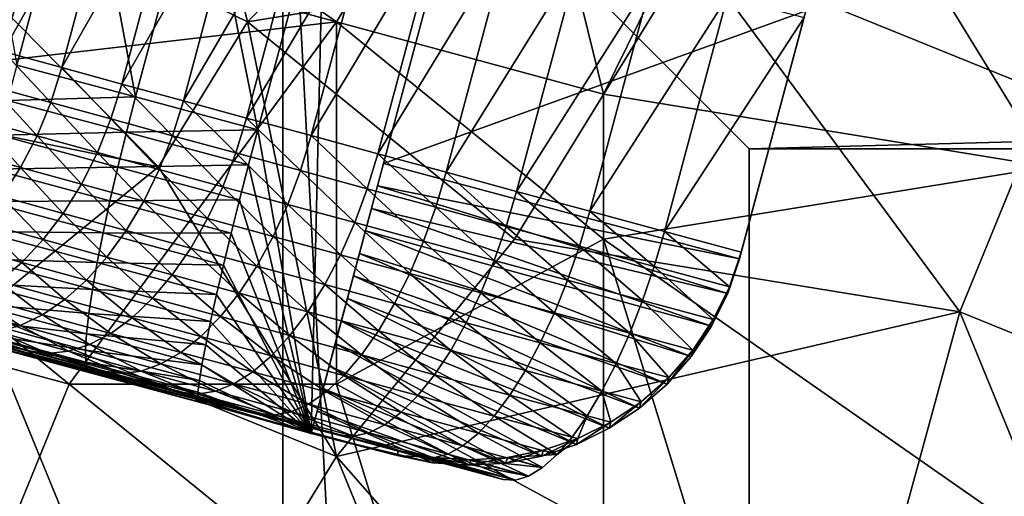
# Model space of a CAD drawing. Extents: x -0.7 to 0.7, y -0.35 to 0.35.
# Tile 93 of 226: x -0.4145 to -0.3723, y 0.1526 to 0.1731. Entities that reach past the tile are written whole.
import ezdxf

# ---------------------------------------------------------------- set-up
doc = ezdxf.new("R2010")
doc.units = 0

msp = doc.modelspace()

# ---------------------------------------------------------------- linework, layer by layer
for points in [[(-0.400918, 0.172962, 0.436982), (-0.39328, 0.185391, 0.436968), (-0.427647, 0.191606, 0.436992)], [(-0.423829, 0.179176, 0.43699), (-0.400918, 0.172962, 0.436982), (-0.427647, 0.191606, 0.436992)], [(-0.423829, 0.182284, 0.4124), (-0.408555, 0.188498, 0.41244), (-0.404736, 0.172962, 0.412392)], [(-0.404736, 0.172962, 0.412392), (-0.408555, 0.188498, 0.41244), (-0.389462, 0.188498, 0.41243)], [(-0.404736, 0.172962, 0.412392), (-0.389462, 0.188498, 0.41243), (-0.385643, 0.176069, 0.412426)], [(0.396784, 0.18752, 0.411899), (-0.403216, 0.18752, 0.411899), (-0.383216, 0.16752, 0.411899)], [(0.396784, 0.18752, 0.371899), (-0.383216, 0.16752, 0.371899), (-0.403216, 0.18752, 0.371899)], [(-0.403216, 0.18752, 0.411899), (-0.403216, -0.21248, 0.411899), (-0.383216, -0.19248, 0.411899)], [(-0.403216, 0.18752, 0.411899), (-0.383216, -0.19248, 0.411899), (-0.383216, 0.16752, 0.411899)], [(-0.403216, 0.18752, 0.371899), (-0.383216, 0.16752, 0.371899), (-0.383216, -0.19248, 0.371899)], [(-0.403216, 0.18752, 0.371899), (-0.383216, -0.19248, 0.371899), (-0.403216, -0.21248, 0.371899)], [(-0.403216, 0.18752, 0.411899), (-0.403216, 0.18752, 0.371899), (-0.403216, -0.21248, 0.371899)], [(-0.403216, 0.18752, 0.411899), (-0.403216, -0.21248, 0.371899), (-0.403216, -0.21248, 0.411899)], [(0.396784, 0.18752, 0.411899), (-0.383216, 0.16752, 0.411899), (0.376784, 0.16752, 0.411899)], [(0.396784, 0.18752, 0.371899), (0.376784, 0.16752, 0.371899), (-0.383216, 0.16752, 0.371899)], [(-0.400918, 0.172962, 0.436982), (-0.389462, 0.169855, 0.436983), (-0.39328, 0.185391, 0.436968)], [(-0.389462, 0.169855, 0.436983), (-0.381825, 0.185391, 0.436971), (-0.39328, 0.185391, 0.436968)], [(-0.389462, 0.169855, 0.436983), (-0.370369, 0.166747, 0.436976), (-0.381825, 0.185391, 0.436971)], [(-0.370369, 0.166747, 0.436976), (-0.36655, 0.176069, 0.436958), (-0.381825, 0.185391, 0.436971)], [(-0.414631, 0.171111, 0.4188), (-0.411784, 0.181736, 0.4188), (-0.416736, 0.183063, 0.417867)], [(-0.408555, 0.166747, 0.412404), (-0.423829, 0.182284, 0.4124), (-0.404736, 0.172962, 0.412392)], [(-0.408555, 0.166747, 0.412404), (-0.423829, 0.169855, 0.412379), (-0.423829, 0.182284, 0.4124)], [(-0.417684, 0.172369, 0.324165), (-0.415057, 0.182173, 0.324165), (-0.412581, 0.181526, 0.326709)], [(-0.409533, 0.169745, 0.419467), (-0.411784, 0.181736, 0.4188), (-0.414631, 0.171111, 0.4188)], [(-0.409533, 0.169745, 0.419467), (-0.406686, 0.18037, 0.419467), (-0.411784, 0.181736, 0.4188)], [(-0.417684, 0.172369, 0.324165), (-0.412581, 0.181526, 0.326709), (-0.415217, 0.171691, 0.326709)], [(-0.415217, 0.171691, 0.326709), (-0.412581, 0.181526, 0.326709), (-0.410054, 0.180865, 0.32907)], [(-0.415217, 0.171691, 0.326709), (-0.410054, 0.180865, 0.32907), (-0.412697, 0.171, 0.32907)], [(-0.412697, 0.171, 0.32907), (-0.410054, 0.180865, 0.32907), (-0.407471, 0.180187, 0.331259)], [(-0.404288, 0.168339, 0.419867), (-0.406686, 0.18037, 0.419467), (-0.409533, 0.169745, 0.419467)], [(-0.404288, 0.168339, 0.419867), (-0.401441, 0.178965, 0.419867), (-0.406686, 0.18037, 0.419467)], [(-0.412697, 0.171, 0.32907), (-0.407471, 0.180187, 0.331259), (-0.410121, 0.170296, 0.331259)], [(-0.410121, 0.170296, 0.331259), (-0.407471, 0.180187, 0.331259), (-0.404826, 0.179492, 0.333288)], [(-0.410121, 0.170296, 0.331259), (-0.404826, 0.179492, 0.333288), (-0.407483, 0.169575, 0.333288)], [(-0.407483, 0.169575, 0.333288), (-0.404826, 0.179492, 0.333288), (-0.402115, 0.178778, 0.335166)], [(-0.427647, 0.169855, 0.437), (-0.400918, 0.172962, 0.436982), (-0.423829, 0.179176, 0.43699)], [(-0.385643, 0.176069, 0.412426), (-0.36655, 0.179176, 0.412433), (-0.370369, 0.169855, 0.412427)], [(-0.407483, 0.169575, 0.333288), (-0.402115, 0.178778, 0.335166), (-0.404779, 0.168838, 0.335166)], [(-0.404779, 0.168838, 0.335166), (-0.402115, 0.178778, 0.335166), (-0.399333, 0.178044, 0.336904)], [(-0.402003, 0.155304, 0.42), (-0.401441, 0.178965, 0.419867), (-0.404288, 0.168339, 0.419867)], [(-0.402003, 0.155304, 0.42), (-0.39605, 0.17752, 0.42), (-0.401441, 0.178965, 0.419867)], [(-0.398263, 0.154579, 0.353694), (-0.446375, 0.167252, 0.394197), (-0.484746, 0.177942, 0.32028)], [(-0.404234, 0.15617, 0.350884), (-0.398263, 0.154579, 0.353694), (-0.484746, 0.177942, 0.32028)], [(-0.407598, 0.157082, 0.349175), (-0.404234, 0.15617, 0.350884), (-0.484746, 0.177942, 0.32028)], [(-0.410896, 0.157978, 0.347314), (-0.407598, 0.157082, 0.349175), (-0.484746, 0.177942, 0.32028)], [(-0.414127, 0.158857, 0.345291), (-0.410896, 0.157978, 0.347314), (-0.484746, 0.177942, 0.32028)], [(-0.417287, 0.159718, 0.343096), (-0.414127, 0.158857, 0.345291), (-0.484746, 0.177942, 0.32028)], [(-0.404779, 0.168838, 0.335166), (-0.399333, 0.178044, 0.336904), (-0.402003, 0.168083, 0.336904)], [(-0.402003, 0.168083, 0.336904), (-0.399333, 0.178044, 0.336904), (-0.396475, 0.177289, 0.338514)], [(-0.39605, 0.17752, 0.42), (-0.402003, 0.155304, 0.42), (-0.399156, 0.165929, 0.42)], [(-0.398897, 0.166895, 0.42), (-0.39605, 0.17752, 0.42), (-0.399156, 0.165929, 0.42)], [(-0.380788, 0.173431, 0.42), (-0.39605, 0.17752, 0.42), (-0.398897, 0.166895, 0.42)], [(-0.402003, 0.168083, 0.336904), (-0.396475, 0.177289, 0.338514), (-0.39915, 0.167308, 0.338514)], [(-0.39915, 0.167308, 0.338514), (-0.396475, 0.177289, 0.338514), (-0.393536, 0.176511, 0.340005)], [(-0.39915, 0.167308, 0.338514), (-0.393536, 0.176511, 0.340005), (-0.396215, 0.166512, 0.340005)], [(-0.396215, 0.166512, 0.340005), (-0.393536, 0.176511, 0.340005), (-0.390509, 0.175709, 0.341389)], [(-0.39328, 0.16364, 0.412411), (-0.404736, 0.172962, 0.412392), (-0.385643, 0.176069, 0.412426)], [(-0.396215, 0.166512, 0.340005), (-0.390509, 0.175709, 0.341389), (-0.393193, 0.165693, 0.341389)], [(-0.39328, 0.16364, 0.412411), (-0.385643, 0.176069, 0.412426), (-0.374188, 0.160533, 0.412414)], [(-0.393193, 0.165693, 0.341389), (-0.390509, 0.175709, 0.341389), (-0.387368, 0.174875, 0.342685)], [(-0.374188, 0.160533, 0.412414), (-0.385643, 0.176069, 0.412426), (-0.370369, 0.169855, 0.412427)], [(-0.393193, 0.165693, 0.341389), (-0.387368, 0.174875, 0.342685), (-0.390056, 0.164845, 0.342685)], [(-0.390056, 0.164845, 0.342685), (-0.387368, 0.174875, 0.342685), (-0.384156, 0.174022, 0.343884)], [(-0.390056, 0.164845, 0.342685), (-0.384156, 0.174022, 0.343884), (-0.386848, 0.163977, 0.343884)], [(-0.386848, 0.163977, 0.343884), (-0.384156, 0.174022, 0.343884), (-0.380864, 0.173149, 0.345)], [(-0.398897, 0.166895, 0.42), (-0.383635, 0.162806, 0.42), (-0.380788, 0.173431, 0.42)], [(-0.386848, 0.163977, 0.343884), (-0.380864, 0.173149, 0.345), (-0.38356, 0.163087, 0.345)], [(-0.38356, 0.163087, 0.345), (-0.380788, 0.173431, 0.42), (-0.383635, 0.162806, 0.42)], [(-0.38356, 0.163087, 0.345), (-0.380864, 0.173149, 0.345), (-0.380788, 0.173431, 0.42)], [(-0.427647, 0.169855, 0.437), (-0.412373, 0.157425, 0.436976), (-0.400918, 0.172962, 0.436982)], [(-0.412373, 0.157425, 0.436976), (-0.400918, 0.157425, 0.436968), (-0.400918, 0.172962, 0.436982)], [(-0.400918, 0.154318, 0.412419), (-0.408555, 0.166747, 0.412404), (-0.404736, 0.172962, 0.412392)], [(-0.400918, 0.154318, 0.412419), (-0.404736, 0.172962, 0.412392), (-0.39328, 0.16364, 0.412411)], [(-0.389462, 0.16364, 0.436979), (-0.389462, 0.169855, 0.436983), (-0.400918, 0.172962, 0.436982)], [(-0.400918, 0.157425, 0.436968), (-0.389462, 0.16364, 0.436979), (-0.400918, 0.172962, 0.436982)], [(-0.415217, 0.171691, 0.326709), (-0.413168, 0.169504, 0.329148), (-0.41569, 0.170196, 0.326783)], [(-0.415217, 0.171691, 0.326709), (-0.412697, 0.171, 0.32907), (-0.413168, 0.169504, 0.329148)], [(-0.409533, 0.169745, 0.419467), (-0.414631, 0.171111, 0.4188), (-0.415021, 0.169594, 0.418699)], [(-0.412697, 0.171, 0.32907), (-0.410588, 0.168799, 0.33134), (-0.413168, 0.169504, 0.329148)], [(-0.412697, 0.171, 0.32907), (-0.410121, 0.170296, 0.331259), (-0.410588, 0.168799, 0.33134)], [(-0.41569, 0.170196, 0.326783), (-0.413759, 0.168068, 0.32938), (-0.416293, 0.168762, 0.327005)], [(-0.41569, 0.170196, 0.326783), (-0.413168, 0.169504, 0.329148), (-0.413759, 0.168068, 0.32938)], [(-0.410121, 0.170296, 0.331259), (-0.407946, 0.168077, 0.333371), (-0.410588, 0.168799, 0.33134)], [(-0.410121, 0.170296, 0.331259), (-0.407483, 0.169575, 0.333288), (-0.407946, 0.168077, 0.333371)], [(-0.435285, 0.16364, 0.436983), (-0.412373, 0.157425, 0.436976), (-0.427647, 0.169855, 0.437)], [(-0.416192, 0.160533, 0.412412), (-0.423829, 0.169855, 0.412379), (-0.408555, 0.166747, 0.412404)], [(-0.409533, 0.169745, 0.419467), (-0.415021, 0.169594, 0.418699), (-0.409928, 0.16823, 0.419365)], [(-0.404288, 0.168339, 0.419867), (-0.409533, 0.169745, 0.419467), (-0.409928, 0.16823, 0.419365)], [(-0.389462, 0.16364, 0.436979), (-0.370369, 0.166747, 0.436976), (-0.389462, 0.169855, 0.436983)], [(-0.374188, 0.160533, 0.412414), (-0.370369, 0.169855, 0.412427), (-0.36655, 0.157425, 0.41243)], [(-0.409928, 0.16823, 0.419365), (-0.415021, 0.169594, 0.418699), (-0.415374, 0.168097, 0.418396)], [(-0.413168, 0.169504, 0.329148), (-0.411169, 0.167359, 0.331582), (-0.413759, 0.168068, 0.32938)], [(-0.413168, 0.169504, 0.329148), (-0.410588, 0.168799, 0.33134), (-0.411169, 0.167359, 0.331582)], [(-0.407483, 0.169575, 0.333288), (-0.405238, 0.167339, 0.335253), (-0.407946, 0.168077, 0.333371)], [(-0.407483, 0.169575, 0.333288), (-0.404779, 0.168838, 0.335166), (-0.405238, 0.167339, 0.335253)], [(-0.416293, 0.168762, 0.327005), (-0.414463, 0.166715, 0.329762), (-0.417013, 0.167414, 0.327372)], [(-0.416293, 0.168762, 0.327005), (-0.413759, 0.168068, 0.32938), (-0.414463, 0.166715, 0.329762)], [(-0.410588, 0.168799, 0.33134), (-0.408516, 0.166635, 0.333622), (-0.411169, 0.167359, 0.331582)], [(-0.410588, 0.168799, 0.33134), (-0.407946, 0.168077, 0.333371), (-0.408516, 0.166635, 0.333622)], [(-0.404779, 0.168838, 0.335166), (-0.402457, 0.166583, 0.336993), (-0.405238, 0.167339, 0.335253)], [(-0.404779, 0.168838, 0.335166), (-0.402003, 0.168083, 0.336904), (-0.402457, 0.166583, 0.336993)], [(-0.410297, 0.166737, 0.41906), (-0.415374, 0.168097, 0.418396), (-0.415684, 0.166644, 0.417897)], [(-0.409928, 0.16823, 0.419365), (-0.415374, 0.168097, 0.418396), (-0.410297, 0.166737, 0.41906)], [(-0.413759, 0.168068, 0.32938), (-0.411854, 0.166001, 0.33198), (-0.414463, 0.166715, 0.329762)], [(-0.413759, 0.168068, 0.32938), (-0.411169, 0.167359, 0.331582), (-0.411854, 0.166001, 0.33198)], [(-0.404689, 0.166826, 0.419764), (-0.409928, 0.16823, 0.419365), (-0.410297, 0.166737, 0.41906)], [(-0.404288, 0.168339, 0.419867), (-0.409928, 0.16823, 0.419365), (-0.404689, 0.166826, 0.419764)], [(-0.407946, 0.168077, 0.333371), (-0.405795, 0.165893, 0.335511), (-0.408516, 0.166635, 0.333622)], [(-0.407946, 0.168077, 0.333371), (-0.405238, 0.167339, 0.335253), (-0.405795, 0.165893, 0.335511)], [(-0.402003, 0.155304, 0.42), (-0.404288, 0.168339, 0.419867), (-0.404689, 0.166826, 0.419764)], [(-0.402003, 0.168083, 0.336904), (-0.399601, 0.165806, 0.338605), (-0.402457, 0.166583, 0.336993)], [(-0.402003, 0.168083, 0.336904), (-0.39915, 0.167308, 0.338514), (-0.399601, 0.165806, 0.338605)], [(-0.398263, 0.154579, 0.353694), (-0.415954, 0.159114, 0.406936), (-0.446375, 0.167252, 0.394197)], [(-0.417013, 0.167414, 0.327372), (-0.414463, 0.166715, 0.329762), (-0.415266, 0.165469, 0.330288)], [(-0.411169, 0.167359, 0.331582), (-0.409182, 0.165272, 0.334034), (-0.411854, 0.166001, 0.33198)], [(-0.411169, 0.167359, 0.331582), (-0.408516, 0.166635, 0.333622), (-0.409182, 0.165272, 0.334034)], [(-0.405238, 0.167339, 0.335253), (-0.403004, 0.165133, 0.337259), (-0.405795, 0.165893, 0.335511)], [(-0.405238, 0.167339, 0.335253), (-0.402457, 0.166583, 0.336993), (-0.403004, 0.165133, 0.337259)], [(-0.39915, 0.167308, 0.338514), (-0.396663, 0.165009, 0.340098), (-0.399601, 0.165806, 0.338605)], [(-0.39915, 0.167308, 0.338514), (-0.396215, 0.166512, 0.340005), (-0.396663, 0.165009, 0.340098)], [(0.376784, 0.16752, 0.411899), (-0.383216, 0.16752, 0.411899), (-0.383216, 0.16752, 0.371899)], [(0.376784, 0.16752, 0.411899), (-0.383216, 0.16752, 0.371899), (0.376784, 0.16752, 0.371899)], [(-0.383216, 0.16752, 0.411899), (-0.383216, -0.19248, 0.411899), (-0.383216, -0.19248, 0.371899)], [(-0.383216, 0.16752, 0.411899), (-0.383216, -0.19248, 0.371899), (-0.383216, 0.16752, 0.371899)], [(-0.404689, 0.166826, 0.419764), (-0.410297, 0.166737, 0.41906), (-0.405072, 0.165337, 0.419458)], [(-0.402003, 0.155304, 0.42), (-0.404689, 0.166826, 0.419764), (-0.405072, 0.165337, 0.419458)], [(-0.383635, 0.162806, 0.42), (-0.398897, 0.166895, 0.42), (-0.399156, 0.165929, 0.42)], [(-0.416192, 0.160533, 0.412412), (-0.408555, 0.166747, 0.412404), (-0.400918, 0.154318, 0.412419)], [(-0.410632, 0.165291, 0.418558), (-0.415684, 0.166644, 0.417897), (-0.415945, 0.165261, 0.417211)], [(-0.410297, 0.166737, 0.41906), (-0.415684, 0.166644, 0.417897), (-0.410632, 0.165291, 0.418558)], [(-0.414463, 0.166715, 0.329762), (-0.412632, 0.164749, 0.332527), (-0.415266, 0.165469, 0.330288)], [(-0.414463, 0.166715, 0.329762), (-0.411854, 0.166001, 0.33198), (-0.412632, 0.164749, 0.332527)], [(-0.405072, 0.165337, 0.419458), (-0.410297, 0.166737, 0.41906), (-0.410632, 0.165291, 0.418558)], [(-0.408516, 0.166635, 0.333622), (-0.406443, 0.164525, 0.335937), (-0.409182, 0.165272, 0.334034)], [(-0.408516, 0.166635, 0.333622), (-0.405795, 0.165893, 0.335511), (-0.406443, 0.164525, 0.335937)], [(-0.402457, 0.166583, 0.336993), (-0.400135, 0.164354, 0.338877), (-0.403004, 0.165133, 0.337259)], [(-0.402457, 0.166583, 0.336993), (-0.399601, 0.165806, 0.338605), (-0.400135, 0.164354, 0.338877)], [(-0.396215, 0.166512, 0.340005), (-0.393637, 0.16419, 0.341484), (-0.396663, 0.165009, 0.340098)], [(-0.396215, 0.166512, 0.340005), (-0.393193, 0.165693, 0.341389), (-0.393637, 0.16419, 0.341484)], [(-0.389462, 0.16364, 0.436979), (-0.362732, 0.144996, 0.436967), (-0.370369, 0.166747, 0.436976)], [(-0.411854, 0.166001, 0.33198), (-0.409934, 0.164012, 0.334602), (-0.412632, 0.164749, 0.332527)], [(-0.411854, 0.166001, 0.33198), (-0.409182, 0.165272, 0.334034), (-0.409934, 0.164012, 0.334602)], [(-0.405795, 0.165893, 0.335511), (-0.403632, 0.16376, 0.337697), (-0.406443, 0.164525, 0.335937)], [(-0.405795, 0.165893, 0.335511), (-0.403004, 0.165133, 0.337259), (-0.403632, 0.16376, 0.337697)], [(-0.402003, 0.155304, 0.42), (-0.399415, 0.164963, 0.42), (-0.399156, 0.165929, 0.42)], [(-0.399601, 0.165806, 0.338605), (-0.397186, 0.163554, 0.340376), (-0.400135, 0.164354, 0.338877)], [(-0.399601, 0.165806, 0.338605), (-0.396663, 0.165009, 0.340098), (-0.397186, 0.163554, 0.340376)], [(-0.38414, 0.16132, 0.419897), (-0.399156, 0.165929, 0.42), (-0.399415, 0.164963, 0.42)], [(-0.383635, 0.162806, 0.42), (-0.399156, 0.165929, 0.42), (-0.38414, 0.16132, 0.419897)], [(-0.393193, 0.165693, 0.341389), (-0.3905, 0.163342, 0.34278), (-0.393637, 0.16419, 0.341484)], [(-0.393193, 0.165693, 0.341389), (-0.390056, 0.164845, 0.342685), (-0.3905, 0.163342, 0.34278)], [(-0.415266, 0.165469, 0.330288), (-0.413489, 0.163623, 0.333215), (-0.416154, 0.164352, 0.330949)], [(-0.410929, 0.163917, 0.417867), (-0.415945, 0.165261, 0.417211), (-0.416154, 0.163971, 0.416349)], [(-0.410632, 0.165291, 0.418558), (-0.415945, 0.165261, 0.417211), (-0.410929, 0.163917, 0.417867)], [(-0.415266, 0.165469, 0.330288), (-0.412632, 0.164749, 0.332527), (-0.413489, 0.163623, 0.333215)], [(-0.405432, 0.163897, 0.418954), (-0.410632, 0.165291, 0.418558), (-0.410929, 0.163917, 0.417867)], [(-0.405072, 0.165337, 0.419458), (-0.410632, 0.165291, 0.418558), (-0.405432, 0.163897, 0.418954)], [(-0.409182, 0.165272, 0.334034), (-0.407168, 0.163258, 0.336522), (-0.409934, 0.164012, 0.334602)], [(-0.409182, 0.165272, 0.334034), (-0.406443, 0.164525, 0.335937), (-0.407168, 0.163258, 0.336522)], [(-0.402003, 0.155304, 0.42), (-0.405072, 0.165337, 0.419458), (-0.405432, 0.163897, 0.418954)], [(-0.403004, 0.165133, 0.337259), (-0.400745, 0.162976, 0.339326), (-0.403632, 0.16376, 0.337697)], [(-0.403004, 0.165133, 0.337259), (-0.400135, 0.164354, 0.338877), (-0.400745, 0.162976, 0.339326)], [(-0.412632, 0.164749, 0.332527), (-0.410758, 0.162877, 0.335315), (-0.413489, 0.163623, 0.333215)], [(-0.412632, 0.164749, 0.332527), (-0.409934, 0.164012, 0.334602), (-0.410758, 0.162877, 0.335315)], [(-0.402003, 0.155304, 0.42), (-0.399673, 0.163997, 0.42), (-0.399415, 0.164963, 0.42)], [(-0.384834, 0.159913, 0.419591), (-0.399415, 0.164963, 0.42), (-0.399673, 0.163997, 0.42)], [(-0.38414, 0.16132, 0.419897), (-0.399415, 0.164963, 0.42), (-0.384834, 0.159913, 0.419591)], [(-0.396663, 0.165009, 0.340098), (-0.394151, 0.162732, 0.341766), (-0.397186, 0.163554, 0.340376)], [(-0.396663, 0.165009, 0.340098), (-0.393637, 0.16419, 0.341484), (-0.394151, 0.162732, 0.341766)], [(-0.390056, 0.164845, 0.342685), (-0.387289, 0.162473, 0.34398), (-0.3905, 0.163342, 0.34278)], [(-0.390056, 0.164845, 0.342685), (-0.386848, 0.163977, 0.343884), (-0.387289, 0.162473, 0.34398)], [(-0.416154, 0.164352, 0.330949), (-0.414411, 0.162643, 0.334031), (-0.417113, 0.163382, 0.331734)], [(-0.416154, 0.164352, 0.330949), (-0.413489, 0.163623, 0.333215), (-0.414411, 0.162643, 0.334031)], [(-0.406443, 0.164525, 0.335937), (-0.404331, 0.162486, 0.338299), (-0.407168, 0.163258, 0.336522)], [(-0.406443, 0.164525, 0.335937), (-0.403632, 0.16376, 0.337697), (-0.404331, 0.162486, 0.338299)], [(-0.400135, 0.164354, 0.338877), (-0.397778, 0.162171, 0.340833), (-0.400745, 0.162976, 0.339326)], [(-0.400135, 0.164354, 0.338877), (-0.397186, 0.163554, 0.340376), (-0.397778, 0.162171, 0.340833)], [(-0.411182, 0.162639, 0.416999), (-0.416154, 0.163971, 0.416349), (-0.416305, 0.162796, 0.415325)], [(-0.410929, 0.163917, 0.417867), (-0.416154, 0.163971, 0.416349), (-0.411182, 0.162639, 0.416999)], [(-0.405763, 0.162533, 0.41826), (-0.410929, 0.163917, 0.417867), (-0.411182, 0.162639, 0.416999)], [(-0.405432, 0.163897, 0.418954), (-0.410929, 0.163917, 0.417867), (-0.405763, 0.162533, 0.41826)], [(-0.409934, 0.164012, 0.334602), (-0.40796, 0.162115, 0.337258), (-0.410758, 0.162877, 0.335315)], [(-0.409934, 0.164012, 0.334602), (-0.407168, 0.163258, 0.336522), (-0.40796, 0.162115, 0.337258)], [(-0.402003, 0.155304, 0.42), (-0.405432, 0.163897, 0.418954), (-0.405763, 0.162533, 0.41826)], [(-0.402003, 0.155304, 0.42), (-0.399932, 0.163031, 0.42), (-0.399673, 0.163997, 0.42)], [(-0.385705, 0.15861, 0.419087), (-0.399673, 0.163997, 0.42), (-0.399932, 0.163031, 0.42)], [(-0.384834, 0.159913, 0.419591), (-0.399673, 0.163997, 0.42), (-0.385705, 0.15861, 0.419087)], [(-0.393637, 0.16419, 0.341484), (-0.391007, 0.161882, 0.343065), (-0.394151, 0.162732, 0.341766)], [(-0.393637, 0.16419, 0.341484), (-0.3905, 0.163342, 0.34278), (-0.391007, 0.161882, 0.343065)], [(-0.386848, 0.163977, 0.343884), (-0.384064, 0.161601, 0.345074), (-0.387289, 0.162473, 0.34398)], [(-0.386848, 0.163977, 0.343884), (-0.38356, 0.163087, 0.345), (-0.384064, 0.161601, 0.345074)], [(-0.416192, 0.148103, 0.436973), (-0.412373, 0.157425, 0.436976), (-0.435285, 0.16364, 0.436983)], [(-0.413489, 0.163623, 0.333215), (-0.411641, 0.161887, 0.336161), (-0.414411, 0.162643, 0.334031)], [(-0.413489, 0.163623, 0.333215), (-0.410758, 0.162877, 0.335315), (-0.411641, 0.161887, 0.336161)], [(-0.403632, 0.16376, 0.337697), (-0.401418, 0.161695, 0.339942), (-0.404331, 0.162486, 0.338299)], [(-0.403632, 0.16376, 0.337697), (-0.400745, 0.162976, 0.339326), (-0.401418, 0.161695, 0.339942)], [(-0.389462, 0.151211, 0.436973), (-0.389462, 0.16364, 0.436979), (-0.400918, 0.157425, 0.436968)], [(-0.400918, 0.154318, 0.412419), (-0.39328, 0.16364, 0.412411), (-0.374188, 0.160533, 0.412414)], [(-0.397186, 0.163554, 0.340376), (-0.394725, 0.161344, 0.342231), (-0.397778, 0.162171, 0.340833)], [(-0.397186, 0.163554, 0.340376), (-0.394151, 0.162732, 0.341766), (-0.394725, 0.161344, 0.342231)], [(-0.381825, 0.138782, 0.436963), (-0.362732, 0.144996, 0.436967), (-0.389462, 0.16364, 0.436979)], [(-0.381825, 0.138782, 0.436963), (-0.389462, 0.16364, 0.436979), (-0.389462, 0.151211, 0.436973)], [(-0.417113, 0.163382, 0.331734), (-0.414411, 0.162643, 0.334031), (-0.415381, 0.161826, 0.334962)], [(-0.407168, 0.163258, 0.336522), (-0.405089, 0.161334, 0.339056), (-0.40796, 0.162115, 0.337258)], [(-0.407168, 0.163258, 0.336522), (-0.404331, 0.162486, 0.338299), (-0.405089, 0.161334, 0.339056)], [(-0.402003, 0.155304, 0.42), (-0.400191, 0.162065, 0.42), (-0.399932, 0.163031, 0.42)], [(-0.38674, 0.157432, 0.418392), (-0.399932, 0.163031, 0.42), (-0.400191, 0.162065, 0.42)], [(-0.385705, 0.15861, 0.419087), (-0.399932, 0.163031, 0.42), (-0.38674, 0.157432, 0.418392)], [(-0.3905, 0.163342, 0.34278), (-0.387787, 0.161011, 0.344268), (-0.391007, 0.161882, 0.343065)], [(-0.3905, 0.163342, 0.34278), (-0.387289, 0.162473, 0.34398), (-0.387787, 0.161011, 0.344268)], [(-0.38356, 0.163087, 0.345), (-0.383635, 0.162806, 0.42), (-0.38414, 0.16132, 0.419897)], [(-0.38356, 0.163087, 0.345), (-0.38414, 0.16132, 0.419897), (-0.384064, 0.161601, 0.345074)], [(-0.411386, 0.161478, 0.415968), (-0.416305, 0.162796, 0.415325), (-0.416398, 0.161756, 0.414159)], [(-0.411182, 0.162639, 0.416999), (-0.416305, 0.162796, 0.415325), (-0.411386, 0.161478, 0.415968)], [(-0.414411, 0.162643, 0.334031), (-0.412568, 0.161058, 0.337125), (-0.415381, 0.161826, 0.334962)], [(-0.414411, 0.162643, 0.334031), (-0.411641, 0.161887, 0.336161), (-0.412568, 0.161058, 0.337125)], [(-0.410758, 0.162877, 0.335315), (-0.408803, 0.161114, 0.338131), (-0.411641, 0.161887, 0.336161)], [(-0.406058, 0.161266, 0.417389), (-0.411182, 0.162639, 0.416999), (-0.411386, 0.161478, 0.415968)], [(-0.405763, 0.162533, 0.41826), (-0.411182, 0.162639, 0.416999), (-0.406058, 0.161266, 0.417389)], [(-0.410758, 0.162877, 0.335315), (-0.40796, 0.162115, 0.337258), (-0.408803, 0.161114, 0.338131)], [(-0.400745, 0.162976, 0.339326), (-0.398426, 0.160883, 0.341463), (-0.401418, 0.161695, 0.339942)], [(-0.400745, 0.162976, 0.339326), (-0.397778, 0.162171, 0.340833), (-0.398426, 0.160883, 0.341463)], [(-0.394151, 0.162732, 0.341766), (-0.391568, 0.16049, 0.343535), (-0.394725, 0.161344, 0.342231)], [(-0.394151, 0.162732, 0.341766), (-0.391007, 0.161882, 0.343065), (-0.391568, 0.16049, 0.343535)], [(-0.402003, 0.155304, 0.42), (-0.405763, 0.162533, 0.41826), (-0.406058, 0.161266, 0.417389)], [(-0.404331, 0.162486, 0.338299), (-0.402144, 0.160534, 0.340717), (-0.405089, 0.161334, 0.339056)], [(-0.404331, 0.162486, 0.338299), (-0.401418, 0.161695, 0.339942), (-0.402144, 0.160534, 0.340717)], [(-0.397778, 0.162171, 0.340833), (-0.39535, 0.16005, 0.342871), (-0.398426, 0.160883, 0.341463)], [(-0.397778, 0.162171, 0.340833), (-0.394725, 0.161344, 0.342231), (-0.39535, 0.16005, 0.342871)], [(-0.387289, 0.162473, 0.34398), (-0.384759, 0.160193, 0.345296), (-0.387787, 0.161011, 0.344268)], [(-0.387289, 0.162473, 0.34398), (-0.384064, 0.161601, 0.345074), (-0.384759, 0.160193, 0.345296)], [(-0.411539, 0.160455, 0.414794), (-0.416398, 0.161756, 0.414159), (-0.41643, 0.16087, 0.412868)], [(-0.411386, 0.161478, 0.415968), (-0.416398, 0.161756, 0.414159), (-0.411539, 0.160455, 0.414794)], [(-0.415381, 0.161826, 0.334962), (-0.413522, 0.160404, 0.338192), (-0.416384, 0.161185, 0.335991)], [(-0.415381, 0.161826, 0.334962), (-0.412568, 0.161058, 0.337125), (-0.413522, 0.160404, 0.338192)], [(-0.411641, 0.161887, 0.336161), (-0.409685, 0.160272, 0.339127), (-0.412568, 0.161058, 0.337125)], [(-0.411641, 0.161887, 0.336161), (-0.408803, 0.161114, 0.338131), (-0.409685, 0.160272, 0.339127)], [(-0.40796, 0.162115, 0.337258), (-0.405894, 0.160322, 0.339953), (-0.408803, 0.161114, 0.338131)], [(-0.40796, 0.162115, 0.337258), (-0.405089, 0.161334, 0.339056), (-0.405894, 0.160322, 0.339953)], [(-0.402003, 0.155304, 0.42), (-0.40045, 0.161099, 0.42), (-0.400191, 0.162065, 0.42)], [(-0.387919, 0.1564, 0.41752), (-0.400191, 0.162065, 0.42), (-0.40045, 0.161099, 0.42)], [(-0.38674, 0.157432, 0.418392), (-0.400191, 0.162065, 0.42), (-0.387919, 0.1564, 0.41752)], [(-0.391007, 0.161882, 0.343065), (-0.388334, 0.159615, 0.344744), (-0.391568, 0.16049, 0.343535)], [(-0.391007, 0.161882, 0.343065), (-0.387787, 0.161011, 0.344268), (-0.388334, 0.159615, 0.344744)], [(-0.406314, 0.160119, 0.416355), (-0.411386, 0.161478, 0.415968), (-0.411539, 0.160455, 0.414794)], [(-0.406058, 0.161266, 0.417389), (-0.411386, 0.161478, 0.415968), (-0.406314, 0.160119, 0.416355)], [(-0.405089, 0.161334, 0.339056), (-0.40291, 0.159512, 0.341637), (-0.405894, 0.160322, 0.339953)], [(-0.405089, 0.161334, 0.339056), (-0.402144, 0.160534, 0.340717), (-0.40291, 0.159512, 0.341637)], [(-0.401418, 0.161695, 0.339942), (-0.399121, 0.159713, 0.342253), (-0.402144, 0.160534, 0.340717)], [(-0.401418, 0.161695, 0.339942), (-0.398426, 0.160883, 0.341463), (-0.399121, 0.159713, 0.342253)], [(-0.394725, 0.161344, 0.342231), (-0.392175, 0.159191, 0.344183), (-0.39535, 0.16005, 0.342871)], [(-0.394725, 0.161344, 0.342231), (-0.391568, 0.16049, 0.343535), (-0.392175, 0.159191, 0.344183)], [(-0.384064, 0.161601, 0.345074), (-0.38414, 0.16132, 0.419897), (-0.384834, 0.159913, 0.419591)], [(-0.384064, 0.161601, 0.345074), (-0.384834, 0.159913, 0.419591), (-0.384759, 0.160193, 0.345296)], [(-0.416384, 0.161185, 0.335991), (-0.414488, 0.159937, 0.339343), (-0.417402, 0.160733, 0.337101)], [(-0.416384, 0.161185, 0.335991), (-0.413522, 0.160404, 0.338192), (-0.414488, 0.159937, 0.339343)], [(-0.412568, 0.161058, 0.337125), (-0.41059, 0.159605, 0.340228), (-0.413522, 0.160404, 0.338192)], [(-0.412568, 0.161058, 0.337125), (-0.409685, 0.160272, 0.339127), (-0.41059, 0.159605, 0.340228)], [(-0.408803, 0.161114, 0.338131), (-0.406731, 0.159468, 0.340977), (-0.409685, 0.160272, 0.339127)], [(-0.408803, 0.161114, 0.338131), (-0.405894, 0.160322, 0.339953), (-0.406731, 0.159468, 0.340977)], [(-0.402003, 0.155304, 0.42), (-0.406058, 0.161266, 0.417389), (-0.406314, 0.160119, 0.416355)], [(-0.402003, 0.155304, 0.42), (-0.400709, 0.160133, 0.42), (-0.40045, 0.161099, 0.42)], [(-0.389223, 0.155532, 0.416485), (-0.40045, 0.161099, 0.42), (-0.400709, 0.160133, 0.42)], [(-0.387919, 0.1564, 0.41752), (-0.40045, 0.161099, 0.42), (-0.389223, 0.155532, 0.416485)], [(-0.398426, 0.160883, 0.341463), (-0.396016, 0.158872, 0.343675), (-0.399121, 0.159713, 0.342253)], [(-0.398426, 0.160883, 0.341463), (-0.39535, 0.16005, 0.342871), (-0.396016, 0.158872, 0.343675)], [(-0.387787, 0.161011, 0.344268), (-0.385631, 0.158886, 0.345662), (-0.388334, 0.159615, 0.344744)], [(-0.387787, 0.161011, 0.344268), (-0.384759, 0.160193, 0.345296), (-0.385631, 0.158886, 0.345662)], [(-0.435285, 0.154318, 0.412413), (-0.416192, 0.160533, 0.412412), (-0.408555, 0.141889, 0.412419)], [(-0.417402, 0.160733, 0.337101), (-0.414488, 0.159937, 0.339343), (-0.415448, 0.159664, 0.340558)], [(-0.411539, 0.160455, 0.414794), (-0.41643, 0.16087, 0.412868), (-0.411637, 0.159586, 0.413495)], [(-0.411637, 0.159586, 0.413495), (-0.41643, 0.16087, 0.412868), (-0.4164, 0.160152, 0.411476)], [(-0.408555, 0.141889, 0.412419), (-0.416192, 0.160533, 0.412412), (-0.400918, 0.154318, 0.412419)], [(-0.406524, 0.159111, 0.415176), (-0.411539, 0.160455, 0.414794), (-0.411637, 0.159586, 0.413495)], [(-0.406314, 0.160119, 0.416355), (-0.411539, 0.160455, 0.414794), (-0.406524, 0.159111, 0.415176)], [(-0.402144, 0.160534, 0.340717), (-0.39985, 0.158681, 0.343192), (-0.40291, 0.159512, 0.341637)], [(-0.402144, 0.160534, 0.340717), (-0.399121, 0.159713, 0.342253), (-0.39985, 0.158681, 0.343192)], [(-0.400918, 0.154318, 0.412419), (-0.374188, 0.160533, 0.412414), (-0.381825, 0.132567, 0.412428)], [(-0.391568, 0.16049, 0.343535), (-0.38892, 0.158311, 0.3454), (-0.392175, 0.159191, 0.344183)], [(-0.391568, 0.16049, 0.343535), (-0.388334, 0.159615, 0.344744), (-0.38892, 0.158311, 0.3454)], [(-0.381825, 0.132567, 0.412428), (-0.374188, 0.160533, 0.412414), (-0.36655, 0.141889, 0.412446)], [(-0.36655, 0.141889, 0.412446), (-0.374188, 0.160533, 0.412414), (-0.36655, 0.157425, 0.41243)], [(-0.411637, 0.159586, 0.413495), (-0.4164, 0.160152, 0.411476), (-0.41168, 0.158887, 0.412093)], [(-0.41168, 0.158887, 0.412093), (-0.4164, 0.160152, 0.411476), (-0.41631, 0.159614, 0.410007)], [(-0.413522, 0.160404, 0.338192), (-0.411502, 0.159123, 0.341416), (-0.414488, 0.159937, 0.339343)], [(-0.413522, 0.160404, 0.338192), (-0.41059, 0.159605, 0.340228), (-0.411502, 0.159123, 0.341416)], [(-0.409685, 0.160272, 0.339127), (-0.407586, 0.158788, 0.342109), (-0.41059, 0.159605, 0.340228)], [(-0.409685, 0.160272, 0.339127), (-0.406731, 0.159468, 0.340977), (-0.407586, 0.158788, 0.342109)], [(-0.405894, 0.160322, 0.339953), (-0.403704, 0.158646, 0.342685), (-0.406731, 0.159468, 0.340977)], [(-0.402003, 0.155304, 0.42), (-0.406314, 0.160119, 0.416355), (-0.406524, 0.159111, 0.415176)], [(-0.405894, 0.160322, 0.339953), (-0.40291, 0.159512, 0.341637), (-0.403704, 0.158646, 0.342685)], [(-0.402003, 0.155304, 0.42), (-0.400967, 0.159167, 0.42), (-0.400709, 0.160133, 0.42)], [(-0.39063, 0.154842, 0.415305), (-0.400709, 0.160133, 0.42), (-0.400967, 0.159167, 0.42)], [(-0.389223, 0.155532, 0.416485), (-0.400709, 0.160133, 0.42), (-0.39063, 0.154842, 0.415305)], [(-0.39535, 0.16005, 0.342871), (-0.392815, 0.158006, 0.344998), (-0.396016, 0.158872, 0.343675)], [(-0.39535, 0.16005, 0.342871), (-0.392175, 0.159191, 0.344183), (-0.392815, 0.158006, 0.344998)], [(-0.384759, 0.160193, 0.345296), (-0.384834, 0.159913, 0.419591), (-0.385705, 0.15861, 0.419087)], [(-0.384759, 0.160193, 0.345296), (-0.385705, 0.15861, 0.419087), (-0.385631, 0.158886, 0.345662)], [(-0.416386, 0.159591, 0.341816), (-0.414127, 0.158857, 0.345291), (-0.417287, 0.159718, 0.343096)], [(-0.415448, 0.159664, 0.340558), (-0.413286, 0.158746, 0.343969), (-0.416386, 0.159591, 0.341816)], [(-0.41168, 0.158887, 0.412093), (-0.41631, 0.159614, 0.410007), (-0.411665, 0.15837, 0.410614)], [(-0.411665, 0.15837, 0.410614), (-0.41631, 0.159614, 0.410007), (-0.41616, 0.159266, 0.408485)], [(-0.414488, 0.159937, 0.339343), (-0.412406, 0.158835, 0.34267), (-0.415448, 0.159664, 0.340558)], [(-0.415448, 0.159664, 0.340558), (-0.412406, 0.158835, 0.34267), (-0.413286, 0.158746, 0.343969)], [(-0.414488, 0.159937, 0.339343), (-0.411502, 0.159123, 0.341416), (-0.412406, 0.158835, 0.34267)], [(-0.41059, 0.159605, 0.340228), (-0.408445, 0.158292, 0.343331), (-0.411502, 0.159123, 0.341416)], [(-0.41059, 0.159605, 0.340228), (-0.407586, 0.158788, 0.342109), (-0.408445, 0.158292, 0.343331)], [(-0.399121, 0.159713, 0.342253), (-0.39671, 0.15783, 0.34463), (-0.39985, 0.158681, 0.343192)], [(-0.399121, 0.159713, 0.342253), (-0.396016, 0.158872, 0.343675), (-0.39671, 0.15783, 0.34463)], [(-0.388334, 0.159615, 0.344744), (-0.386666, 0.157705, 0.346165), (-0.38892, 0.158311, 0.3454)], [(-0.388334, 0.159615, 0.344744), (-0.385631, 0.158886, 0.345662), (-0.386666, 0.157705, 0.346165)], [(-0.416386, 0.159591, 0.341816), (-0.413286, 0.158746, 0.343969), (-0.414127, 0.158857, 0.345291)], [(-0.411665, 0.15837, 0.410614), (-0.41616, 0.159266, 0.408485), (-0.411594, 0.158043, 0.409081)], [(-0.411594, 0.158043, 0.409081), (-0.41616, 0.159266, 0.408485), (-0.415954, 0.159114, 0.406936)], [(-0.406686, 0.15826, 0.413872), (-0.411637, 0.159586, 0.413495), (-0.41168, 0.158887, 0.412093)], [(-0.406524, 0.159111, 0.415176), (-0.411637, 0.159586, 0.413495), (-0.406686, 0.15826, 0.413872)], [(-0.406731, 0.159468, 0.340977), (-0.40451, 0.157952, 0.343845), (-0.407586, 0.158788, 0.342109)], [(-0.406731, 0.159468, 0.340977), (-0.403704, 0.158646, 0.342685), (-0.40451, 0.157952, 0.343845)], [(-0.40291, 0.159512, 0.341637), (-0.400601, 0.157804, 0.344262), (-0.403704, 0.158646, 0.342685)], [(-0.40291, 0.159512, 0.341637), (-0.39985, 0.158681, 0.343192), (-0.400601, 0.157804, 0.344262)], [(-0.392175, 0.159191, 0.344183), (-0.389536, 0.157119, 0.346224), (-0.392815, 0.158006, 0.344998)], [(-0.392175, 0.159191, 0.344183), (-0.38892, 0.158311, 0.3454), (-0.389536, 0.157119, 0.346224)], [(-0.411594, 0.158043, 0.409081), (-0.415954, 0.159114, 0.406936), (-0.411468, 0.157913, 0.407522)], [(-0.406811, 0.156665, 0.407877), (-0.411468, 0.157913, 0.407522), (-0.415954, 0.159114, 0.406936)], [(-0.39832, 0.154365, 0.408), (-0.406811, 0.156665, 0.407877), (-0.415954, 0.159114, 0.406936)], [(-0.398263, 0.154579, 0.353694), (-0.39832, 0.154365, 0.408), (-0.415954, 0.159114, 0.406936)], [(-0.413286, 0.158746, 0.343969), (-0.410896, 0.157978, 0.347314), (-0.414127, 0.158857, 0.345291)], [(-0.412406, 0.158835, 0.34267), (-0.410114, 0.157883, 0.345956), (-0.413286, 0.158746, 0.343969)], [(-0.411502, 0.159123, 0.341416), (-0.409292, 0.157988, 0.34462), (-0.412406, 0.158835, 0.34267)], [(-0.412406, 0.158835, 0.34267), (-0.409292, 0.157988, 0.34462), (-0.410114, 0.157883, 0.345956)], [(-0.406686, 0.15826, 0.413872), (-0.41168, 0.158887, 0.412093), (-0.406798, 0.157579, 0.412466)], [(-0.406798, 0.157579, 0.412466), (-0.41168, 0.158887, 0.412093), (-0.411665, 0.15837, 0.410614)], [(-0.411502, 0.159123, 0.341416), (-0.408445, 0.158292, 0.343331), (-0.409292, 0.157988, 0.34462)], [(-0.407586, 0.158788, 0.342109), (-0.405317, 0.157442, 0.345095), (-0.408445, 0.158292, 0.343331)], [(-0.407586, 0.158788, 0.342109), (-0.40451, 0.157952, 0.343845), (-0.405317, 0.157442, 0.345095)], [(-0.402003, 0.155304, 0.42), (-0.406524, 0.159111, 0.415176), (-0.406686, 0.15826, 0.413872)], [(-0.402003, 0.155304, 0.42), (-0.401226, 0.158202, 0.42), (-0.400967, 0.159167, 0.42)], [(-0.392115, 0.154343, 0.414), (-0.400967, 0.159167, 0.42), (-0.401226, 0.158202, 0.42)], [(-0.39063, 0.154842, 0.415305), (-0.400967, 0.159167, 0.42), (-0.392115, 0.154343, 0.414)], [(-0.396016, 0.158872, 0.343675), (-0.39348, 0.156956, 0.345965), (-0.39671, 0.15783, 0.34463)], [(-0.396016, 0.158872, 0.343675), (-0.392815, 0.158006, 0.344998), (-0.39348, 0.156956, 0.345965)], [(-0.385631, 0.158886, 0.345662), (-0.385705, 0.15861, 0.419087), (-0.38674, 0.157432, 0.418392)], [(-0.385631, 0.158886, 0.345662), (-0.38674, 0.157432, 0.418392), (-0.386666, 0.157705, 0.346165)], [(-0.413286, 0.158746, 0.343969), (-0.410114, 0.157883, 0.345956), (-0.410896, 0.157978, 0.347314)], [(-0.406798, 0.157579, 0.412466), (-0.411665, 0.15837, 0.410614), (-0.406856, 0.157082, 0.410981)], [(-0.406856, 0.157082, 0.410981), (-0.411665, 0.15837, 0.410614), (-0.411594, 0.158043, 0.409081)], [(-0.403704, 0.158646, 0.342685), (-0.401361, 0.157098, 0.345445), (-0.40451, 0.157952, 0.343845)], [(-0.403704, 0.158646, 0.342685), (-0.400601, 0.157804, 0.344262), (-0.401361, 0.157098, 0.345445)], [(-0.39985, 0.158681, 0.343192), (-0.397422, 0.156943, 0.345718), (-0.400601, 0.157804, 0.344262)], [(-0.39985, 0.158681, 0.343192), (-0.39671, 0.15783, 0.34463), (-0.397422, 0.156943, 0.345718)], [(-0.406856, 0.157082, 0.410981), (-0.411594, 0.158043, 0.409081), (-0.406861, 0.156775, 0.409442)], [(-0.406861, 0.156775, 0.409442), (-0.411594, 0.158043, 0.409081), (-0.411468, 0.157913, 0.407522)], [(-0.410114, 0.157883, 0.345956), (-0.407598, 0.157082, 0.349175), (-0.410896, 0.157978, 0.347314)], [(-0.409292, 0.157988, 0.34462), (-0.406874, 0.157003, 0.347784), (-0.410114, 0.157883, 0.345956)], [(-0.408445, 0.158292, 0.343331), (-0.406109, 0.157124, 0.346416), (-0.409292, 0.157988, 0.34462)], [(-0.409292, 0.157988, 0.34462), (-0.406109, 0.157124, 0.346416), (-0.406874, 0.157003, 0.347784)], [(-0.408445, 0.158292, 0.343331), (-0.405317, 0.157442, 0.345095), (-0.406109, 0.157124, 0.346416)], [(-0.402003, 0.155304, 0.42), (-0.406686, 0.15826, 0.413872), (-0.406798, 0.157579, 0.412466)], [(-0.40451, 0.157952, 0.343845), (-0.402117, 0.156574, 0.346721), (-0.405317, 0.157442, 0.345095)], [(-0.40451, 0.157952, 0.343845), (-0.401361, 0.157098, 0.345445), (-0.402117, 0.156574, 0.346721)], [(-0.402003, 0.155304, 0.42), (-0.401485, 0.157236, 0.42), (-0.401226, 0.158202, 0.42)], [(-0.393653, 0.154042, 0.412592), (-0.401226, 0.158202, 0.42), (-0.401485, 0.157236, 0.42)], [(-0.392115, 0.154343, 0.414), (-0.401226, 0.158202, 0.42), (-0.393653, 0.154042, 0.412592)], [(-0.392815, 0.158006, 0.344998), (-0.39017, 0.156062, 0.347202), (-0.39348, 0.156956, 0.345965)], [(-0.392815, 0.158006, 0.344998), (-0.389536, 0.157119, 0.346224), (-0.39017, 0.156062, 0.347202)], [(-0.38892, 0.158311, 0.3454), (-0.387847, 0.156668, 0.346797), (-0.389536, 0.157119, 0.346224)], [(-0.38892, 0.158311, 0.3454), (-0.386666, 0.157705, 0.346165), (-0.387847, 0.156668, 0.346797)], [(-0.406861, 0.156775, 0.409442), (-0.411468, 0.157913, 0.407522), (-0.406811, 0.156665, 0.407877)], [(-0.410114, 0.157883, 0.345956), (-0.406874, 0.157003, 0.347784), (-0.407598, 0.157082, 0.349175)], [(-0.402003, 0.155304, 0.42), (-0.406798, 0.157579, 0.412466), (-0.406856, 0.157082, 0.410981)], [(-0.400601, 0.157804, 0.344262), (-0.398138, 0.156225, 0.346921), (-0.401361, 0.157098, 0.345445)], [(-0.400601, 0.157804, 0.344262), (-0.397422, 0.156943, 0.345718), (-0.398138, 0.156225, 0.346921)], [(-0.39671, 0.15783, 0.34463), (-0.394156, 0.156059, 0.347067), (-0.397422, 0.156943, 0.345718)], [(-0.39671, 0.15783, 0.34463), (-0.39348, 0.156956, 0.345965), (-0.394156, 0.156059, 0.347067)], [(-0.386666, 0.157705, 0.346165), (-0.38674, 0.157432, 0.418392), (-0.387919, 0.1564, 0.41752)], [(-0.386666, 0.157705, 0.346165), (-0.387919, 0.1564, 0.41752), (-0.387847, 0.156668, 0.346797)], [(-0.416192, 0.148103, 0.436973), (-0.397099, 0.144996, 0.436955), (-0.412373, 0.157425, 0.436976)], [(-0.412373, 0.157425, 0.436976), (-0.397099, 0.144996, 0.436955), (-0.400918, 0.157425, 0.436968)], [(-0.406874, 0.157003, 0.347784), (-0.404234, 0.15617, 0.350884), (-0.407598, 0.157082, 0.349175)], [(-0.406109, 0.157124, 0.346416), (-0.403566, 0.156106, 0.349464), (-0.406874, 0.157003, 0.347784)], [(-0.402003, 0.155304, 0.42), (-0.406856, 0.157082, 0.410981), (-0.406861, 0.156775, 0.409442)], [(-0.405317, 0.157442, 0.345095), (-0.402857, 0.156241, 0.348069), (-0.406109, 0.157124, 0.346416)], [(-0.406109, 0.157124, 0.346416), (-0.402857, 0.156241, 0.348069), (-0.403566, 0.156106, 0.349464)], [(-0.405317, 0.157442, 0.345095), (-0.402117, 0.156574, 0.346721), (-0.402857, 0.156241, 0.348069)], [(-0.401361, 0.157098, 0.345445), (-0.398846, 0.155688, 0.348219), (-0.402117, 0.156574, 0.346721)], [(-0.402003, 0.155304, 0.42), (-0.401744, 0.15627, 0.42), (-0.401485, 0.157236, 0.42)], [(-0.395217, 0.153945, 0.411106), (-0.401485, 0.157236, 0.42), (-0.401744, 0.15627, 0.42)], [(-0.393653, 0.154042, 0.412592), (-0.401485, 0.157236, 0.42), (-0.395217, 0.153945, 0.411106)], [(-0.401361, 0.157098, 0.345445), (-0.398138, 0.156225, 0.346921), (-0.398846, 0.155688, 0.348219)], [(-0.397099, 0.144996, 0.436955), (-0.389462, 0.151211, 0.436973), (-0.400918, 0.157425, 0.436968)], [(-0.389536, 0.157119, 0.346224), (-0.389153, 0.155794, 0.347547), (-0.39017, 0.156062, 0.347202)], [(-0.389536, 0.157119, 0.346224), (-0.387847, 0.156668, 0.346797), (-0.389153, 0.155794, 0.347547)], [(-0.406874, 0.157003, 0.347784), (-0.403566, 0.156106, 0.349464), (-0.404234, 0.15617, 0.350884)], [(-0.402003, 0.155304, 0.42), (-0.406861, 0.156775, 0.409442), (-0.406811, 0.156665, 0.407877)], [(-0.39832, 0.154365, 0.408), (-0.402003, 0.155304, 0.42), (-0.406811, 0.156665, 0.407877)], [(-0.397422, 0.156943, 0.345718), (-0.394833, 0.15533, 0.348287), (-0.398138, 0.156225, 0.346921)], [(-0.397422, 0.156943, 0.345718), (-0.394156, 0.156059, 0.347067), (-0.394833, 0.15533, 0.348287)], [(-0.39348, 0.156956, 0.345965), (-0.390813, 0.155155, 0.348317), (-0.394156, 0.156059, 0.347067)], [(-0.39348, 0.156956, 0.345965), (-0.39017, 0.156062, 0.347202), (-0.390813, 0.155155, 0.348317)], [(-0.387847, 0.156668, 0.346797), (-0.387919, 0.1564, 0.41752), (-0.389223, 0.155532, 0.416485)], [(-0.387847, 0.156668, 0.346797), (-0.389223, 0.155532, 0.416485), (-0.389153, 0.155794, 0.347547)], [(-0.402857, 0.156241, 0.348069), (-0.400193, 0.155192, 0.351009), (-0.403566, 0.156106, 0.349464)], [(-0.402117, 0.156574, 0.346721), (-0.399536, 0.155342, 0.34959), (-0.402857, 0.156241, 0.348069)], [(-0.402857, 0.156241, 0.348069), (-0.399536, 0.155342, 0.34959), (-0.400193, 0.155192, 0.351009)], [(-0.402117, 0.156574, 0.346721), (-0.398846, 0.155688, 0.348219), (-0.399536, 0.155342, 0.34959)], [(-0.396782, 0.154053, 0.409566), (-0.401744, 0.15627, 0.42), (-0.402003, 0.155304, 0.42)], [(-0.395217, 0.153945, 0.411106), (-0.401744, 0.15627, 0.42), (-0.396782, 0.154053, 0.409566)], [(-0.403566, 0.156106, 0.349464), (-0.400808, 0.155242, 0.352453), (-0.404234, 0.15617, 0.350884)], [(-0.404234, 0.15617, 0.350884), (-0.400808, 0.155242, 0.352453), (-0.398263, 0.154579, 0.353694)], [(-0.403566, 0.156106, 0.349464), (-0.400193, 0.155192, 0.351009), (-0.400808, 0.155242, 0.352453)], [(-0.398138, 0.156225, 0.346921), (-0.395499, 0.154782, 0.349602), (-0.398846, 0.155688, 0.348219)], [(-0.398138, 0.156225, 0.346921), (-0.394833, 0.15533, 0.348287), (-0.395499, 0.154782, 0.349602)], [(-0.394156, 0.156059, 0.347067), (-0.391453, 0.154416, 0.349551), (-0.394833, 0.15533, 0.348287)], [(-0.394156, 0.156059, 0.347067), (-0.390813, 0.155155, 0.348317), (-0.391453, 0.154416, 0.349551)], [(-0.39017, 0.156062, 0.347202), (-0.390561, 0.155098, 0.348402), (-0.390813, 0.155155, 0.348317)], [(-0.39017, 0.156062, 0.347202), (-0.389153, 0.155794, 0.347547), (-0.390561, 0.155098, 0.348402)], [(-0.398846, 0.155688, 0.348219), (-0.396142, 0.154423, 0.350992), (-0.399536, 0.155342, 0.34959)], [(-0.398846, 0.155688, 0.348219), (-0.395499, 0.154782, 0.349602), (-0.396142, 0.154423, 0.350992)], [(-0.389153, 0.155794, 0.347547), (-0.389223, 0.155532, 0.416485), (-0.39063, 0.154842, 0.415305)], [(-0.389153, 0.155794, 0.347547), (-0.39063, 0.154842, 0.415305), (-0.390561, 0.155098, 0.348402)], [(-0.396782, 0.154053, 0.409566), (-0.402003, 0.155304, 0.42), (-0.39832, 0.154365, 0.408)], [(-0.400193, 0.155192, 0.351009), (-0.397318, 0.154297, 0.353895), (-0.400808, 0.155242, 0.352453)], [(-0.400808, 0.155242, 0.352453), (-0.397318, 0.154297, 0.353895), (-0.398263, 0.154579, 0.353694)], [(-0.399536, 0.155342, 0.34959), (-0.396752, 0.154261, 0.352431), (-0.400193, 0.155192, 0.351009)], [(-0.400193, 0.155192, 0.351009), (-0.396752, 0.154261, 0.352431), (-0.397318, 0.154297, 0.353895)], [(-0.399536, 0.155342, 0.34959), (-0.396142, 0.154423, 0.350992), (-0.396752, 0.154261, 0.352431)], [(-0.394833, 0.15533, 0.348287), (-0.392078, 0.153857, 0.350881), (-0.395499, 0.154782, 0.349602)], [(-0.394833, 0.15533, 0.348287), (-0.391453, 0.154416, 0.349551), (-0.392078, 0.153857, 0.350881)], [(-0.390561, 0.155098, 0.348402), (-0.39063, 0.154842, 0.415305), (-0.392115, 0.154343, 0.414)], [(-0.390561, 0.155098, 0.348402), (-0.392115, 0.154343, 0.414), (-0.392048, 0.154591, 0.349347)], [(-0.390561, 0.155098, 0.348402), (-0.392048, 0.154591, 0.349347), (-0.391453, 0.154416, 0.349551)], [(-0.390813, 0.155155, 0.348317), (-0.390561, 0.155098, 0.348402), (-0.391453, 0.154416, 0.349551)], [(-0.396723, 0.154276, 0.35256), (-0.39832, 0.154365, 0.408), (-0.398263, 0.154579, 0.353694)], [(-0.393245, 0.153312, 0.353742), (-0.396723, 0.154276, 0.35256), (-0.398263, 0.154579, 0.353694)], [(-0.393245, 0.153312, 0.353742), (-0.398263, 0.154579, 0.353694), (-0.393767, 0.153337, 0.355224)], [(-0.397318, 0.154297, 0.353895), (-0.393767, 0.153337, 0.355224), (-0.398263, 0.154579, 0.353694)], [(-0.395499, 0.154782, 0.349602), (-0.392679, 0.153487, 0.352287), (-0.396142, 0.154423, 0.350992)], [(-0.395499, 0.154782, 0.349602), (-0.392078, 0.153857, 0.350881), (-0.392679, 0.153487, 0.352287)], [(-0.392048, 0.154591, 0.349347), (-0.392115, 0.154343, 0.414), (-0.393653, 0.154042, 0.412592)], [(-0.392048, 0.154591, 0.349347), (-0.393653, 0.154042, 0.412592), (-0.393588, 0.154282, 0.350367)], [(-0.391453, 0.154416, 0.349551), (-0.392048, 0.154591, 0.349347), (-0.393588, 0.154282, 0.350367)], [(-0.431466, 0.141889, 0.412383), (-0.435285, 0.154318, 0.412413), (-0.408555, 0.141889, 0.412419)], [(-0.39328, 0.135674, 0.412422), (-0.408555, 0.141889, 0.412419), (-0.400918, 0.154318, 0.412419)], [(-0.381825, 0.132567, 0.412428), (-0.39328, 0.135674, 0.412422), (-0.400918, 0.154318, 0.412419)], [(-0.396723, 0.154276, 0.35256), (-0.396782, 0.154053, 0.409566), (-0.39832, 0.154365, 0.408)], [(-0.396752, 0.154261, 0.352431), (-0.393767, 0.153337, 0.355224), (-0.397318, 0.154297, 0.353895)], [(-0.395155, 0.154176, 0.351444), (-0.396782, 0.154053, 0.409566), (-0.396723, 0.154276, 0.35256)], [(-0.395155, 0.154176, 0.351444), (-0.395217, 0.153945, 0.411106), (-0.396782, 0.154053, 0.409566)], [(-0.396142, 0.154423, 0.350992), (-0.393245, 0.153312, 0.353742), (-0.396752, 0.154261, 0.352431)], [(-0.396752, 0.154261, 0.352431), (-0.393245, 0.153312, 0.353742), (-0.393767, 0.153337, 0.355224)], [(-0.392679, 0.153487, 0.352287), (-0.395155, 0.154176, 0.351444), (-0.396723, 0.154276, 0.35256)], [(-0.392679, 0.153487, 0.352287), (-0.396723, 0.154276, 0.35256), (-0.393245, 0.153312, 0.353742)], [(-0.396142, 0.154423, 0.350992), (-0.392679, 0.153487, 0.352287), (-0.393245, 0.153312, 0.353742)], [(-0.393588, 0.154282, 0.350367), (-0.393653, 0.154042, 0.412592), (-0.395217, 0.153945, 0.411106)], [(-0.393588, 0.154282, 0.350367), (-0.395217, 0.153945, 0.411106), (-0.395155, 0.154176, 0.351444)], [(-0.392078, 0.153857, 0.350881), (-0.393588, 0.154282, 0.350367), (-0.395155, 0.154176, 0.351444)], [(-0.392078, 0.153857, 0.350881), (-0.395155, 0.154176, 0.351444), (-0.392679, 0.153487, 0.352287)], [(-0.391453, 0.154416, 0.349551), (-0.393588, 0.154282, 0.350367), (-0.392078, 0.153857, 0.350881)]]:
    msp.add_3dface(points)

doc.saveas('drawing.dxf')
